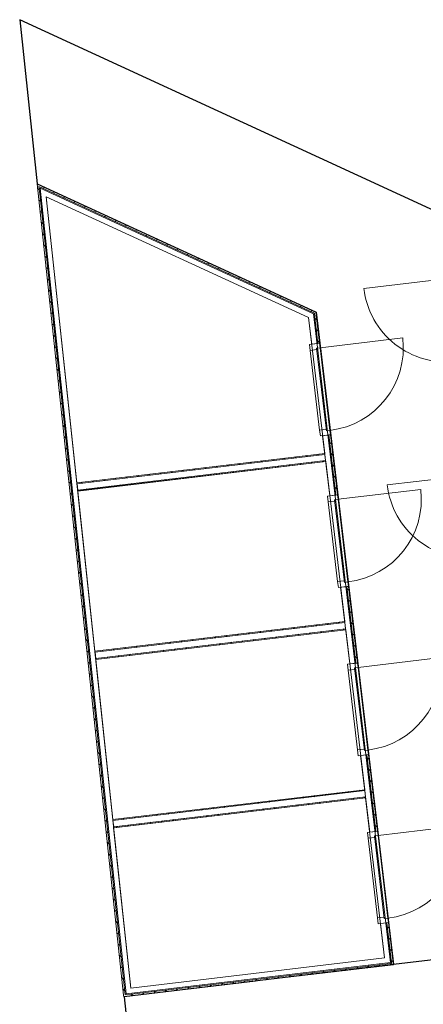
# Model space of a CAD drawing. Header units: metres. Extents: x 136314.7 to 136393.7, y 453293.7 to 453383.2.
# Tile 59 of 95: x 136314.7 to 136319.2, y 453372.2 to 453383.2. Entities that reach past the tile are written whole.
import ezdxf

# ---------------------------------------------------------------- set-up
doc = ezdxf.new("R2010")
doc.units = ezdxf.units.M
for name, color, linetype in [('-DR-nw-vh-scheiding verhardingen', 1, 'Continuous'), ('kavelgrens', 211, 'Continuous'), ('SIT_Situatie plgr_1_New_21 Buitenwanden', 7, 'Continuous'), ('SIT_Situatie plgr_1_New_21 Buitenwanden Deuren', 7, 'Continuous'), ('SIT_Situatie plgr_1_New_21 Buitenwanden Doorsnede-arcering', 7, 'Continuous'), ('SIT_Situatie plgr_1_New_21 Buitenwanden Laagscheidingslijnen', 7, 'Continuous'), ('SIT_Situatie plgr_1_New_23 Vloeren', 7, 'Continuous'), ('SIT_Situatie plgr_1_New_27 Daken', 7, 'Continuous')]:
    doc.layers.add(name, color=color, linetype=linetype)
pattern_1 = [(141.7747708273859, (10009.07149272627, -8639.587878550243), (55.68789360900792, 70.70260607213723), [])]
pattern_2 = [(231.7747708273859, (10009.07149272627, -8639.587878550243), (-70.7026060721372, 55.68789360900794), [])]

# ---------------------------------------------------------------- blocks, each defined once
blk = doc.blocks.new('Woonblock 3 Jutfasehof')
at = {"layer": 'SIT_Situatie plgr_1_New_21 Buitenwanden Doorsnede-arcering', "linetype": 'Continuous', "lineweight": 0}
h = blk.add_hatch(dxfattribs=at)
h.set_pattern_fill('310_NAALDHOUT__01__0001', color=252, style=0, pattern_type=2)
h.set_pattern_definition([(321.0943852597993, (10009.07149272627, -8639.587878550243), (56.5235387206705, 70.03634463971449), [])])
h.paths.add_polyline_path([(-27469.24365872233, 47119.39668271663), (-26499.4813684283, 38036.67806898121), (-26482.4312029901, 38038.70356403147), (-26481.69402809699, 38039.62829923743), (-27450.20728944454, 47110.64797568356)])
h = blk.add_hatch(dxfattribs=at)
h.set_pattern_fill('310_NAALDHOUT__01__0001', color=252, style=0, pattern_type=2)
h.set_pattern_definition([(200.3175828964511, (10009.07149272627, -8639.587878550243), (-31.25011086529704, 84.40041807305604), [])])
h.paths.add_polyline_path([(-27450.20729071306, 47110.64798636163), (-24357.98332324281, 45689.5333979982), (-24360.47257945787, 45710.48730738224), (-27452.43153702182, 47131.48010332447)])
h = blk.add_hatch(dxfattribs=at)
h.set_pattern_fill('310_NAALDHOUT__01__0001', color=252, style=0, pattern_type=2)
h.set_pattern_definition(pattern_1)
h.paths.add_polyline_path([(-24357.98332311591, 45689.53339801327), (-24341.29921704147, 45701.67567355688), (-24360.47257955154, 45710.48730737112)])
h = blk.add_hatch(dxfattribs=at)
h.set_pattern_fill('310_NAALDHOUT__01__0001', color=252, style=0, pattern_type=2)
h.set_pattern_definition(pattern_1)
h.paths.add_polyline_path([(-24338.80996083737, 45680.72176426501), (-24341.29921696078, 45701.67567365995), (-24357.98332334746, 45689.53339807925)])
h = blk.add_hatch(dxfattribs=at)
h.set_pattern_fill('310_NAALDHOUT__01__0001', color=252, style=0, pattern_type=2)
h.set_pattern_definition(pattern_1)
h.paths.add_polyline_path([(-24357.98331350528, 45689.53339915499), (-24317.64292277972, 45349.95846926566), (-24299.76857344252, 45352.08187424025), (-24338.80992578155, 45680.72178881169)])
h = blk.add_hatch(dxfattribs=at)
h.set_pattern_fill('310_NAALDHOUT__01__0001', color=252, style=0, pattern_type=2)
h.set_pattern_definition(pattern_1)
h.paths.add_polyline_path([(-24115.56497195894, 43648.91854173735), (-24097.69059084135, 43651.04195048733), (-24177.79045271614, 44325.30178525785), (-24195.66483383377, 44323.17837650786)])
h = blk.add_hatch(dxfattribs=at)
h.set_pattern_fill('310_NAALDHOUT__01__0001', color=252, style=0, pattern_type=2)
h.set_pattern_definition(pattern_2)
h.paths.add_polyline_path([(-24241.58260414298, 44116.31718026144), (-27024.01777619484, 43785.77442458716), (-27022.72014225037, 43774.8512315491), (-24240.28497019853, 44105.39398722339)])
h = blk.add_hatch(dxfattribs=at)
h.set_pattern_fill('310_NAALDHOUT__01__0001', color=252, style=0, pattern_type=2)
h.set_pattern_definition(pattern_2)
h.paths.add_polyline_path([(-27013.16483775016, 43694.41681008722), (-24230.72966569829, 44024.95956576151), (-24232.02729964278, 44035.88275879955), (-27014.46247169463, 43705.34000312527)])
h = blk.add_hatch(dxfattribs=at)
h.set_pattern_fill('310_NAALDHOUT__01__0001', color=252, style=0, pattern_type=2)
h.set_pattern_definition(pattern_1)
h.paths.add_polyline_path([(-23891.42716431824, 41762.18527874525), (-23873.55282136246, 41764.30868296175), (-23975.71246790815, 42624.26188616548), (-23993.58681086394, 42622.13848194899)])
h = blk.add_hatch(dxfattribs=at)
h.set_pattern_fill('310_NAALDHOUT__01__0001', color=252, style=0, pattern_type=2)
h.set_pattern_definition(pattern_2)
h.paths.add_polyline_path([(-24017.44482445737, 42229.58382727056), (-26821.72638258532, 41896.44580370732), (-26820.42874864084, 41885.52261066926), (-24016.14719051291, 42218.6606342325)])
h = blk.add_hatch(dxfattribs=at)
h.set_pattern_fill('310_NAALDHOUT__01__0001', color=252, style=0, pattern_type=2)
h.set_pattern_definition(pattern_2)
h.paths.add_polyline_path([(-26810.87344414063, 41805.0881892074), (-24006.5918860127, 42138.22621277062), (-24007.88951995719, 42149.14940580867), (-26812.1710780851, 41816.01138224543)])
h = blk.add_hatch(dxfattribs=at)
h.set_pattern_fill('310_NAALDHOUT__01__0001', color=252, style=0, pattern_type=2)
h.set_pattern_definition(pattern_1)
h.paths.add_polyline_path([(-23769.44896081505, 40735.40518744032), (-23667.2895009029, 39875.45360643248), (-23649.41523828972, 39877.57700110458), (-23751.57469820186, 40737.52858211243)])
h = blk.add_hatch(dxfattribs=at)
h.set_pattern_fill('310_NAALDHOUT__01__0001', color=252, style=0, pattern_type=2)
h.set_pattern_definition(pattern_2)
h.paths.add_polyline_path([(-23793.30705187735, 40342.85053409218), (-26620.42801363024, 40006.99927591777), (-26619.13037968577, 39996.07608287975), (-23792.00941793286, 40331.92734105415)])
h = blk.add_hatch(dxfattribs=at)
h.set_pattern_fill('310_NAALDHOUT__01__0001', color=252, style=0, pattern_type=2)
h.set_pattern_definition(pattern_2)
h.paths.add_polyline_path([(-26609.57507518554, 39915.64166141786), (-23782.45411343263, 40251.49291959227), (-23783.75174737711, 40262.41611263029), (-26610.87270913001, 39926.56485445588)])
h = blk.add_hatch(dxfattribs=at)
h.set_pattern_fill('310_NAALDHOUT__01__0001', color=252, style=0, pattern_type=2)
h.set_pattern_definition(pattern_1)
h.paths.add_polyline_path([(-23491.4004657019, 38394.86539692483), (-23473.52619745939, 38396.98879226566), (-23527.43711345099, 38850.79699953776), (-23545.31138169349, 38848.67360419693)])
h = blk.add_hatch(dxfattribs=at)
h.set_pattern_fill('310_NAALDHOUT__01__0001', color=252, style=0, pattern_type=2)
h.set_pattern_definition([(51.7748009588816, (10009.07149272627, -8639.587878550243), (-70.7026353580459, 55.68785642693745), [])])
h.paths.add_polyline_path([(-26482.43126659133, 38038.70355331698), (-26480.6083852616, 38021.63065838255), (-25020.52912262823, 38195.08331093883), (-25016.17487833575, 38200.61155772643), (-24998.14843629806, 38207.81237745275), (-24978.93670447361, 38205.03531168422), (-24973.40850755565, 38200.68110667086), (-23489.2771013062, 38376.99106275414), (-23491.40050235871, 38394.86537907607), (-26481.69400618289, 38039.62825905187)])
at = {"layer": 'SIT_Situatie plgr_1_New_21 Buitenwanden', "color": 252, "linetype": 'Continuous', "lineweight": 0}
for p, q in [((-24317.64292735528, 45349.95847002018), (-24387.15415143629, 45341.70076290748)), ((-24299.76861259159, 45352.08188042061), (-24317.64292735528, 45349.95847002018)), ((-24195.66479657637, 44323.17838859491), (-24265.17602065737, 44314.92068148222)), ((-24177.79048181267, 44325.30179899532), (-24195.66479657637, 44323.17838859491)), ((-24115.56492216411, 43648.91854344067), (-24185.0761462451, 43640.66083632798)), ((-24097.69060740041, 43651.04195384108), (-24115.56492216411, 43648.91854344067)), ((-23993.58679138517, 42622.1384620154), (-24063.0980154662, 42613.88075490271)), ((-23975.7124766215, 42624.26187241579), (-23993.58679138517, 42622.1384620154)), ((-23873.55283482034, 41764.3086606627), (-23891.42714958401, 41762.18525026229)), ((-23891.42714958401, 41762.18525026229), (-23960.93837366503, 41753.92754314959)), ((-23769.44901880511, 40735.40516883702), (-23838.96024288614, 40727.14746172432)), ((-23751.57470404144, 40737.52857923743), (-23769.44901880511, 40735.40516883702)), ((-23667.28957461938, 39875.45362055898), (-23736.80079870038, 39867.19591344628)), ((-23649.41525985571, 39877.57703095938), (-23667.28957461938, 39875.45362055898)), ((-23545.31144384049, 38848.67353913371), (-23614.82266792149, 38840.415832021)), ((-23527.43712907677, 38850.79694953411), (-23545.31144384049, 38848.67353913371))]:
    blk.add_line(p, q, dxfattribs=at)
at = {"layer": 'SIT_Situatie plgr_1_New_21 Buitenwanden', "color": 252, "linetype": 'Continuous', "lineweight": 0, "flags": 128}
for points in [[(-27471.46794320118, 47140.22879514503), (-27452.43153702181, 47131.4801033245)], [(-27471.46794320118, 47140.22879514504), (-26499.56957572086, 38037.50470043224)], [(-24360.47257945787, 45710.48730738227), (-27452.43153702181, 47131.4801033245)], [(-26419.61006280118, 38117.49584304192), (-27367.52697548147, 46995.61150775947)], [(-27367.52697548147, 46995.61150775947), (-24422.86595842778, 45642.31343713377)], [(-24422.86595842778, 45642.31343713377), (-24387.15415539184, 45341.70079620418)], [(-24341.29921705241, 45701.67567364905), (-24360.47257945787, 45710.48730738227)], [(-24299.76861305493, 45352.08188432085), (-24341.29921705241, 45701.67567364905)], [(-24265.17601737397, 44314.92065384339), (-24185.07615032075, 43640.66087063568)], [(-24097.69061281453, 43651.04199941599), (-24177.79047760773, 44325.30176359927)], [(-24241.58260414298, 44116.31718026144), (-27024.01777619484, 43785.77442458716)], [(-24241.58260414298, 44116.31718026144), (-24240.28497019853, 44105.39398722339)], [(-24240.28497019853, 44105.39398722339), (-24232.02729964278, 44035.88275879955)], [(-27013.16483775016, 43694.41681008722), (-24230.72966569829, 44024.95956576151)], [(-24232.02729964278, 44035.88275879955), (-24230.72966569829, 44024.95956576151)], [(-27024.01777619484, 43785.77442458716), (-27022.72014225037, 43774.8512315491)], [(-27022.72014225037, 43774.8512315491), (-27014.46247169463, 43705.34000312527)], [(-27014.46247169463, 43705.34000312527), (-27013.16483775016, 43694.41681008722)], [(-24063.0980123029, 42613.8807282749), (-23960.93837789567, 41753.92757876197)], [(-23873.55283202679, 41764.30863714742), (-23975.71247736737, 42624.26187869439)], [(-24017.44482445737, 42229.58382727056), (-26821.72638258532, 41896.44580370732)], [(-24017.44482445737, 42229.58382727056), (-24016.14719051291, 42218.6606342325)], [(-24016.14719051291, 42218.6606342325), (-24007.88951995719, 42149.14940580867)], [(-26810.87344414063, 41805.0881892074), (-24006.5918860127, 42138.22621277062)], [(-24007.88951995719, 42149.14940580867), (-24006.5918860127, 42138.22621277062)], [(-26821.72638258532, 41896.44580370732), (-26820.42874864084, 41885.52261066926)], [(-26820.42874864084, 41885.52261066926), (-26812.1710780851, 41816.01138224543)], [(-26812.1710780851, 41816.01138224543), (-26810.87344414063, 41805.0881892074)], [(-23838.96023987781, 40727.14743640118), (-23736.80079628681, 39867.19589312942)], [(-23649.41525863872, 39877.57702071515), (-23751.5747095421, 40737.5286255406)], [(-23793.30705187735, 40342.85053409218), (-26620.42801363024, 40006.99927591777)], [(-23793.30705187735, 40342.85053409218), (-23792.00941793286, 40331.92734105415)], [(-23792.00941793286, 40331.92734105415), (-23783.75174737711, 40262.41611263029)], [(-26609.57507518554, 39915.64166141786), (-23782.45411343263, 40251.49291959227)], [(-23783.75174737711, 40262.41611263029), (-23782.45411343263, 40251.49291959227)], [(-26620.42801363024, 40006.99927591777), (-26619.13037968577, 39996.07608287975)], [(-26619.13037968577, 39996.07608287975), (-26610.87270913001, 39926.56485445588)], [(-26610.87270913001, 39926.56485445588), (-26609.57507518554, 39915.64166141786)], [(-23614.82267099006, 38840.4158578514), (-23569.16944453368, 38456.11890823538)], [(-23473.52619857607, 38396.98880166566), (-23527.43712319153, 38850.79689999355)], [(-23569.16944453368, 38456.11890823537), (-26419.61006280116, 38117.49584304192)], [(-24973.40853192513, 38200.68109466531), (-23471.40278817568, 38379.11448690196)], [(-23471.40278817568, 38379.11448690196), (-23473.52619857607, 38396.98880166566)], [(-26497.65844162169, 38019.60516793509), (-25020.52909042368, 38195.08332572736)], [(-26497.65844162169, 38019.60516793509), (-26499.56957572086, 38037.50470043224)]]:
    blk.add_lwpolyline(points, dxfattribs=at)
at = {"layer": 'SIT_Situatie plgr_1_New_21 Buitenwanden Deuren', "color": 252, "linetype": 'Continuous', "lineweight": 0}
for p, q in [((-22875.23646263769, 46076.14850814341), (-23802.71481691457, 45965.96728311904)), ((-24293.87025036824, 45302.43100607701), (-23366.39191763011, 45412.61241240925)), ((-24412.97260609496, 45338.63361455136), (-24299.76861259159, 45352.08188042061)), ((-24405.06880071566, 45272.10144293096), (-24412.97260609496, 45338.63361455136)), ((-24317.64292735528, 45349.9584700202), (-24387.15415143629, 45341.70076290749)), ((-24317.64292735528, 45349.9584700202), (-24387.15415143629, 45341.70076290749)), ((-24293.87025036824, 45302.43100607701), (-24333.5909498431, 45297.71231629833)), ((-24293.87025036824, 45302.43100607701), (-24333.5909498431, 45297.71231629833)), ((-24299.76861259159, 45352.08188042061), (-24317.64292735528, 45349.9584700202)), ((-24299.76861259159, 45352.08188042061), (-24317.64292735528, 45349.9584700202)), ((-24299.76861259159, 45352.08188042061), (-24293.87025036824, 45302.43100607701)), ((-24183.68884403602, 44374.95267333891), (-24293.87025036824, 45302.43100607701)), ((-24183.68884403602, 44374.95267333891), (-24293.87025036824, 45302.43100607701)), ((-24331.58550668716, 45280.83101902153), (-24405.06880071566, 45272.10144293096)), ((-24405.06880071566, 45272.10144293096), (-24298.89828069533, 44378.38570474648)), ((-24333.5909498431, 45297.71231629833), (-24331.58550668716, 45280.83101902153)), ((-24333.5909498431, 45297.71231629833), (-24223.4095435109, 44370.23398356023)), ((-24298.89828069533, 44378.38570474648), (-24225.41498666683, 44387.11528083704)), ((-24290.99447531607, 44311.85353312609), (-24298.89828069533, 44378.38570474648)), ((-24177.7904818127, 44325.30179899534), (-24290.99447531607, 44311.85353312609)), ((-24195.66479657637, 44323.17838859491), (-24265.17602065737, 44314.92068148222)), ((-24195.66479657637, 44323.17838859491), (-24265.17602065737, 44314.92068148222)), ((-24225.41498666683, 44387.11528083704), (-24223.4095435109, 44370.23398356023)), ((-24223.4095435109, 44370.23398356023), (-24183.68884403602, 44374.95267333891)), ((-24223.4095435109, 44370.23398356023), (-24183.68884403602, 44374.95267333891)), ((-24177.7904818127, 44325.30179899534), (-24195.66479657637, 44323.17838859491)), ((-24177.7904818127, 44325.30179899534), (-24195.66479657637, 44323.17838859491)), ((-24183.68884403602, 44374.95267333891), (-24177.7904818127, 44325.30179899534)), ((-22613.49769810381, 43872.89619790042), (-23540.97605238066, 43762.71497287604)), ((-24210.89460090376, 43637.59368797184), (-24097.69060740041, 43651.04195384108)), ((-24115.56492216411, 43648.91854344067), (-24185.0761462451, 43640.66083632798)), ((-24115.56492216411, 43648.91854344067), (-24185.0761462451, 43640.66083632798)), ((-24097.69060740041, 43651.04195384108), (-24115.56492216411, 43648.91854344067)), ((-24097.69060740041, 43651.04195384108), (-24115.56492216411, 43648.91854344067)), ((-24097.69060740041, 43651.04195384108), (-24091.79224517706, 43601.39107949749)), ((-24091.79224517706, 43601.39107949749), (-23164.31391243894, 43711.5724858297)), ((-24202.99079552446, 43571.06151635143), (-24210.89460090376, 43637.59368797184)), ((-24129.50750149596, 43579.79109244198), (-24202.99079552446, 43571.06151635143)), ((-24202.99079552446, 43571.06151635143), (-24096.82027550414, 42677.34577816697)), ((-24091.79224517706, 43601.39107949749), (-24131.51294465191, 43596.67238971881)), ((-24091.79224517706, 43601.39107949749), (-24131.51294465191, 43596.67238971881)), ((-24131.51294465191, 43596.67238971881), (-24129.50750149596, 43579.79109244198)), ((-24131.51294465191, 43596.67238971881), (-24021.3315383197, 42669.1940569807)), ((-23981.61083884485, 42673.91274675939), (-24091.79224517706, 43601.39107949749)), ((-23981.61083884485, 42673.91274675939), (-24091.79224517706, 43601.39107949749)), ((-24096.82027550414, 42677.34577816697), (-24023.33698147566, 42686.07535425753)), ((-24088.91647012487, 42610.81360654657), (-24096.82027550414, 42677.34577816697)), ((-24023.33698147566, 42686.07535425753), (-24021.3315383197, 42669.1940569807)), ((-24021.3315383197, 42669.1940569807), (-23981.61083884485, 42673.91274675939)), ((-24021.3315383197, 42669.1940569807), (-23981.61083884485, 42673.91274675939)), ((-23981.61083884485, 42673.91274675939), (-23975.7124766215, 42624.26187241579)), ((-23975.7124766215, 42624.26187241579), (-24088.91647012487, 42610.81360654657)), ((-23993.58679138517, 42622.1384620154), (-24063.0980154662, 42613.88075490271)), ((-23993.58679138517, 42622.1384620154), (-24063.0980154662, 42613.88075490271)), ((-23975.7124766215, 42624.26187241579), (-23993.58679138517, 42622.1384620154)), ((-23975.7124766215, 42624.26187241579), (-23993.58679138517, 42622.1384620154)), ((-23986.75682832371, 41750.86039479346), (-23873.55283482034, 41764.3086606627)), ((-23873.55283482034, 41764.3086606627), (-23891.42714958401, 41762.18525026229)), ((-23873.55283482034, 41764.3086606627), (-23891.42714958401, 41762.18525026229)), ((-23873.55283482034, 41764.3086606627), (-23867.65447259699, 41714.65778631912)), ((-23867.65447259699, 41714.65778631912), (-22940.17613985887, 41824.83919265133)), ((-23978.85302294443, 41684.32822317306), (-23986.75682832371, 41750.86039479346)), ((-23905.36972891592, 41693.05779926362), (-23978.85302294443, 41684.32822317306)), ((-23978.85302294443, 41684.32822317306), (-23872.6825029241, 40790.6124849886)), ((-23891.42714958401, 41762.18525026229), (-23960.93837366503, 41753.92754314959)), ((-23891.42714958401, 41762.18525026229), (-23960.93837366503, 41753.92754314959)), ((-23867.65447259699, 41714.65778631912), (-23907.37517207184, 41709.93909654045)), ((-23867.65447259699, 41714.65778631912), (-23907.37517207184, 41709.93909654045)), ((-23907.37517207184, 41709.93909654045), (-23905.36972891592, 41693.05779926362)), ((-23907.37517207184, 41709.93909654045), (-23797.19376573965, 40782.46076380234)), ((-23757.47306626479, 40787.179453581), (-23867.65447259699, 41714.65778631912)), ((-23757.47306626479, 40787.179453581), (-23867.65447259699, 41714.65778631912)), ((-23872.6825029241, 40790.6124849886), (-23799.19920889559, 40799.34206107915)), ((-23864.7786975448, 40724.08031336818), (-23872.6825029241, 40790.6124849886)), ((-23799.19920889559, 40799.34206107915), (-23797.19376573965, 40782.46076380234)), ((-23797.19376573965, 40782.46076380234), (-23757.47306626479, 40787.179453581)), ((-23797.19376573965, 40782.46076380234), (-23757.47306626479, 40787.179453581)), ((-23757.47306626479, 40787.179453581), (-23751.57470404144, 40737.52857923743)), ((-23751.57470404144, 40737.52857923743), (-23864.7786975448, 40724.08031336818)), ((-23769.44901880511, 40735.40516883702), (-23838.96024288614, 40727.14746172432)), ((-23769.44901880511, 40735.40516883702), (-23838.96024288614, 40727.14746172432)), ((-23751.57470404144, 40737.52857923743), (-23769.44901880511, 40735.40516883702)), ((-23751.57470404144, 40737.52857923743), (-23769.44901880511, 40735.40516883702)), ((-23643.51689763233, 39827.92615661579), (-22716.03856489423, 39938.107562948)), ((-23762.61925335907, 39864.12876509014), (-23649.41525985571, 39877.57703095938)), ((-23754.71544797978, 39797.59659346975), (-23762.61925335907, 39864.12876509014)), ((-23681.23215395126, 39806.3261695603), (-23754.71544797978, 39797.59659346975)), ((-23754.71544797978, 39797.59659346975), (-23648.54492795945, 38903.88085528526)), ((-23667.28957461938, 39875.45362055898), (-23736.80079870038, 39867.19591344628)), ((-23667.28957461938, 39875.45362055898), (-23736.80079870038, 39867.19591344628)), ((-23643.51689763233, 39827.92615661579), (-23683.23759710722, 39823.20746683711)), ((-23643.51689763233, 39827.92615661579), (-23683.23759710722, 39823.20746683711)), ((-23683.23759710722, 39823.20746683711), (-23681.23215395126, 39806.3261695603)), ((-23683.23759710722, 39823.20746683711), (-23573.05619077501, 38895.72913409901)), ((-23649.41525985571, 39877.57703095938), (-23667.28957461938, 39875.45362055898)), ((-23649.41525985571, 39877.57703095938), (-23667.28957461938, 39875.45362055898)), ((-23649.41525985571, 39877.57703095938), (-23643.51689763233, 39827.92615661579)), ((-23533.33549130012, 38900.44782387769), (-23643.51689763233, 39827.92615661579)), ((-23533.33549130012, 38900.44782387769), (-23643.51689763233, 39827.92615661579)), ((-23648.54492795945, 38903.88085528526), (-23575.06163393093, 38912.61043137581)), ((-23640.64112258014, 38837.34868366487), (-23648.54492795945, 38903.88085528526)), ((-23575.06163393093, 38912.61043137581), (-23573.05619077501, 38895.72913409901)), ((-23573.05619077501, 38895.72913409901), (-23533.33549130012, 38900.44782387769)), ((-23573.05619077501, 38895.72913409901), (-23533.33549130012, 38900.44782387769)), ((-23533.33549130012, 38900.44782387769), (-23527.43712907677, 38850.79694953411)), ((-23527.43712907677, 38850.79694953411), (-23640.64112258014, 38837.34868366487)), ((-23545.31144384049, 38848.67353913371), (-23614.82266792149, 38840.415832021)), ((-23545.31144384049, 38848.67353913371), (-23614.82266792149, 38840.415832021)), ((-23527.43712907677, 38850.79694953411), (-23545.31144384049, 38848.67353913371)), ((-23527.43712907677, 38850.79694953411), (-23545.31144384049, 38848.67353913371))]:
    blk.add_line(p, q, dxfattribs=at)
for centre, radius, start, end in [((-22875.23646263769, 46076.14850814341), 934.0000000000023, 186.774789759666, 276.774789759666), ((-24293.87025036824, 45302.43100607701), 934.0000000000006, 276.7748009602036, 6.774800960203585), ((-22613.49769810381, 43872.89619790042), 934.0000000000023, 186.774789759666, 276.774789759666), ((-24091.79224517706, 43601.39107949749), 934.0000000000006, 276.7748009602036, 6.774800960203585), ((-23867.65447259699, 41714.65778631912), 934.0000000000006, 276.7748009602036, 6.774800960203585), ((-23643.51689763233, 39827.92615661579), 934.0000000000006, 276.7748009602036, 6.774800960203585)]:
    blk.add_arc(centre, radius, start, end, dxfattribs=at)
at = {"layer": 'SIT_Situatie plgr_1_New_21 Buitenwanden Laagscheidingslijnen', "color": 252, "linetype": 'Continuous', "lineweight": 0}
for p, q in [((-27376.17682223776, 47076.62529594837), (-27450.20729071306, 47110.64798636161)), ((-27450.20729071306, 47110.64798636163), (-27441.55744395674, 47029.63419817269)), ((-27376.17682223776, 47076.62529594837), (-27450.20729071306, 47110.64798636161)), ((-24432.5463992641, 45723.80086251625), (-27376.17682223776, 47076.62529594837)), ((-27441.55744395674, 47029.63419817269), (-26489.12618866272, 38109.23755361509)), ((-24357.98332324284, 45689.53339799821), (-24432.5463992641, 45723.80086251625)), ((-24357.98332324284, 45689.53339799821), (-24432.5463992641, 45723.80086251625)), ((-24348.30288240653, 45608.04597261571), (-24357.98332324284, 45689.5333979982)), ((-24317.64295560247, 45349.95844280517), (-24348.30294856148, 45608.04596475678)), ((-24115.56498281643, 43648.91854426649), (-24195.66484562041, 44323.17838685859)), ((-24240.28497019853, 44105.39398722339), (-27022.72014225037, 43774.8512315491)), ((-27014.46247169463, 43705.34000312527), (-24232.02729964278, 44035.88275879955)), ((-23891.42717257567, 41762.18525938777), (-23993.58682030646, 42622.13847256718)), ((-24016.14719051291, 42218.6606342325), (-26820.42874864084, 41885.52261066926)), ((-26812.1710780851, 41816.01138224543), (-24007.88951995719, 42149.14940580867)), ((-23667.28958194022, 39875.45367296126), (-23769.44903252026, 40735.40517541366)), ((-23792.00941793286, 40331.92734105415), (-26619.13037968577, 39996.07608287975)), ((-26610.87270913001, 39926.56485445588), (-23783.75174737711, 40262.41611263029)), ((-23499.6582204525, 38464.37661534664), (-23545.31141512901, 38848.67351600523)), ((-23491.4005133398, 38394.86539126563), (-23499.6582204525, 38464.37661534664)), ((-23491.4005133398, 38394.86539126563), (-23499.6582204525, 38464.37661534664)), ((-26412.17787463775, 38047.88654999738), (-23560.91173742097, 38386.60768415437)), ((-23560.91173742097, 38386.60768415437), (-23491.4005133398, 38394.86539126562)), ((-26489.12618866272, 38109.23755361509), (-26481.69400049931, 38039.62826057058)), ((-26489.12618866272, 38109.23755361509), (-26481.69400049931, 38039.62826057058)), ((-26481.69400049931, 38039.62826057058), (-26412.17787463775, 38047.88654999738))]:
    blk.add_line(p, q, dxfattribs=at)
at = {"layer": 'SIT_Situatie plgr_1_New_23 Vloeren', "color": 252, "linetype": 'Continuous', "lineweight": 0, "flags": 128}
blk.add_lwpolyline([(-27436.03352238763, 47090.92744717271), (-24369.1060607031, 45681.43854756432), (-23504.73233011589, 38405.36599417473), (-26471.05103975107, 38052.9769889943)], close=True, dxfattribs=at)
at = {"layer": 'SIT_Situatie plgr_1_New_27 Daken', "color": 252, "linetype": 'Continuous', "lineweight": 0, "flags": 128}
for points in [[(-27367.52700942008, 46995.61150372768), (-27024.80250246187, 43785.68116563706), (-24241.58254730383, 44116.31715057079), (-24422.86600607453, 45642.31335914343)], [(-26823.07162771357, 41896.28596053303), (-24017.44471997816, 42229.58380653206), (-24230.72961101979, 44024.95955728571), (-27015.034510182, 43694.19468511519)], [(-26621.34078249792, 40006.89083991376), (-23793.30703006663, 40342.85053416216), (-24006.59177719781, 42138.22627089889), (-26813.30362665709, 41804.79953793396)], [(-26419.61005629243, 38117.49584381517), (-23569.16944001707, 38456.11887021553), (-23782.45407638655, 40251.49304711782), (-26611.57374050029, 39915.41298286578)]]:
    blk.add_lwpolyline(points, close=True, dxfattribs=at)

msp = doc.modelspace()

# ---------------------------------------------------------------- linework, layer by layer
at = {"layer": '-DR-nw-vh-scheiding verhardingen', "flags": 128}
for points in [[(136339.4510370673, 453371.8286064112), (136336.6573689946, 453373.1114366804), (136330.0285326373, 453376.1563743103), (136329.0248444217, 453373.9756906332), (136326.2996453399, 453375.2299991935), (136327.3028972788, 453377.4097349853), (136325.9403276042, 453378.0369542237), (136323.7000055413, 453373.1704050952), (136320.4004687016, 453372.7784326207), (136319.4191271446, 453381.0391236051), (136318.0806028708, 453381.6549286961), (136314.713, 453383.205), (136314.9109410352, 453381.3631198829), (136318.0410036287, 453379.9243999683), (136318.9109423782, 453372.6014825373), (136315.8846867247, 453372.2419732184), (136316.0990703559, 453370.2340768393)], [(136320.4004687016, 453372.7784326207), (136318.9109424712, 453372.601481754)]]:
    msp.add_lwpolyline(points, dxfattribs=at)

# ---------------------------------------------------------------- next in the draw order: block references
at = {"layer": 'kavelgrens', "xscale": 0.001, "yscale": 0.001}
msp.add_blockref('Woonblock 3 Jutfasehof', (136342.3795627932, 453334.2220373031), dxfattribs=at)

doc.saveas('drawing.dxf')
